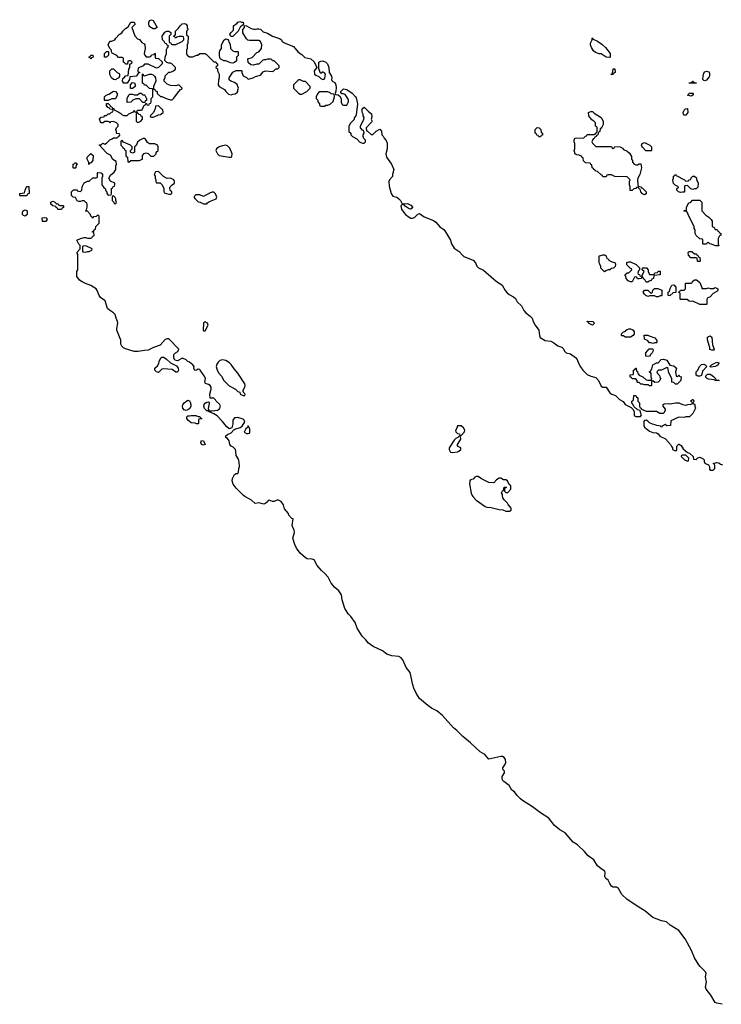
# Model space of a CAD drawing. Header units: inches. Extents: x 1889655 to 2052254, y 217972 to 431650.
# Tile 16 of 49: x 2010086 to 2018200, y 284113 to 295502. Entities that reach past the tile are written whole.
import ezdxf

# ---------------------------------------------------------------- set-up
doc = ezdxf.new("R2010")
doc.units = ezdxf.units.IN
doc.header["$MEASUREMENT"] = 0
doc.layers.add('C0218', color=7, linetype='Continuous')
doc.layers.add('C0219', color=7, linetype='Continuous')

msp = doc.modelspace()

# ---------------------------------------------------------------- linework, layer by layer
at = {"layer": 'C0218', "color": 6, "elevation": 100}
for points in [[(2018210, 284113), (2018150, 284126), (2018130, 284136), (2018078, 284218), (2018025, 284290), (2018019, 284310), (2018027, 284370), (2018019, 284430), (2018025, 284470), (2018017, 284490), (2017954, 284550), (2017939, 284570), (2017890, 284650), (2017855, 284735), (2017781, 284870), (2017708, 284968), (2017610, 285030), (2017568, 285068), (2017510, 285080), (2017410, 285119), (2017316, 285196), (2017228, 285248), (2017109, 285329), (2017050, 285384), (2017011, 285451), (2017001, 285461), (2016990, 285467), (2016950, 285469), (2016930, 285480), (2016909, 285509), (2016890, 285550), (2016866, 285570), (2016853, 285590), (2016858, 285630), (2016852, 285652), (2016810, 285680), (2016770, 285715), (2016724, 285784), (2016659, 285830), (2016619, 285879), (2016538, 285958), (2016487, 285990), (2016396, 286096), (2016331, 286130), (2016270, 286180), (2016205, 286265), (2016110, 286328), (2016018, 286398), (2015902, 286470), (2015878, 286490), (2015838, 286530), (2015809, 286569), (2015776, 286590), (2015745, 286645), (2015684, 286690), (2015670, 286706), (2015664, 286730), (2015667, 286750), (2015692, 286792), (2015692, 286810), (2015674, 286830), (2015673, 286850), (2015698, 286882), (2015708, 286910), (2015704, 286944), (2015690, 286969), (2015670, 286978), (2015650, 286980), (2015510, 286950), (2015464, 287004), (2015410, 287033), (2015299, 287139), (2015210, 287212), (2015142, 287282), (2015104, 287310), (2014974, 287454), (2014909, 287509), (2014850, 287540), (2014805, 287570), (2014710, 287652), (2014670, 287711), (2014643, 287770), (2014631, 287810), (2014603, 287950), (2014554, 288010), (2014516, 288096), (2014499, 288119), (2014470, 288137), (2014390, 288144), (2014330, 288165), (2014283, 288203), (2014172, 288250), (2014118, 288290), (2014089, 288329), (2014046, 288370), (2013990, 288465), (2013965, 288530), (2013917, 288597), (2013890, 288626), (2013847, 288690), (2013816, 288790), (2013807, 288850), (2013794, 288874), (2013776, 288896), (2013730, 288933), (2013690, 288983), (2013653, 289053), (2013616, 289096), (2013575, 289130), (2013528, 289190), (2013493, 289253), (2013470, 289262), (2013410, 289267), (2013390, 289277), (2013330, 289330), (2013288, 289390), (2013266, 289430), (2013245, 289505), (2013264, 289570), (2013261, 289601), (2013244, 289630), (2013239, 289650), (2013247, 289727), (2013234, 289734), (2013198, 289770), (2013195, 289790), (2013150, 289846), (2013135, 289890), (2013110, 289928), (2013070, 289948), (2013030, 289929), (2013009, 289929), (2012970, 289946), (2012958, 289942), (2012954, 289930), (2012931, 289909), (2012910, 289899), (2012850, 289915), (2012810, 289905), (2012766, 289946), (2012690, 289987), (2012674, 290000)], [(2015320, 290000), (2015326, 289986), (2015365, 289945), (2015470, 289873), (2015490, 289864), (2015539, 289859), (2015630, 289838), (2015673, 289833), (2015710, 289819), (2015750, 289818), (2015768, 289830), (2015768, 289850), (2015735, 289895), (2015729, 289910), (2015690, 289948), (2015675, 289970), (2015670, 290000)]]:
    msp.add_lwpolyline(points, dxfattribs=at)
at = {"layer": 'C0219', "color": 6, "elevation": 100}
for points in [[(2012674, 290000), (2012661, 290010), (2012590, 290084), (2012556, 290130), (2012542, 290170), (2012546, 290194), (2012570, 290242), (2012590, 290252), (2012610, 290254), (2012618, 290270), (2012619, 290310), (2012627, 290333), (2012626, 290386), (2012617, 290417), (2012590, 290462), (2012586, 290510), (2012580, 290530), (2012556, 290556), (2012533, 290570), (2012517, 290590), (2012509, 290630), (2012490, 290658), (2012469, 290669), (2012469, 290690), (2012490, 290705), (2012530, 290722), (2012562, 290758), (2012575, 290765), (2012635, 290785), (2012660, 290800), (2012688, 290850), (2012682, 290870), (2012670, 290882), (2012610, 290902), (2012590, 290895), (2012570, 290895), (2012557, 290883), (2012551, 290870), (2012551, 290829), (2012545, 290795), (2012538, 290782), (2012510, 290768), (2012476, 290796), (2012430, 290855), (2012370, 290918), (2012330, 290942), (2012269, 290969), (2012258, 290978), (2012250, 290978), (2012223, 291003), (2012216, 291030), (2012221, 291050), (2012230, 291065), (2012250, 291078), (2012270, 291082), (2012282, 291070), (2012277, 291063), (2012265, 291005), (2012278, 290978), (2012310, 290976), (2012373, 290987), (2012398, 291002), (2012409, 291030), (2012396, 291056), (2012358, 291090), (2012350, 291106), (2012330, 291126), (2012290, 291126), (2012284, 291170), (2012302, 291230), (2012302, 291250), (2012288, 291270), (2012270, 291282), (2012235, 291295), (2012229, 291310), (2012234, 291350), (2012229, 291370), (2012175, 291450), (2012170, 291455), (2012150, 291458), (2012130, 291448), (2012110, 291446), (2012098, 291470), (2012102, 291490), (2012089, 291510), (2012050, 291539), (2012029, 291549), (2012010, 291568), (2011970, 291588), (2011910, 291558), (2011882, 291562), (2011868, 291590), (2011868, 291630), (2011886, 291650), (2011915, 291665), (2011926, 291690), (2011810, 291809), (2011790, 291809), (2011770, 291801), (2011710, 291738), (2011634, 291710), (2011570, 291679), (2011530, 291677), (2011456, 291664), (2011410, 291664), (2011350, 291685), (2011310, 291693), (2011287, 291707), (2011267, 291727), (2011257, 291750), (2011255, 291795), (2011209, 291909), (2011209, 291930), (2011221, 291990), (2011219, 292010), (2011202, 292050), (2011192, 292092), (2011172, 292112), (2011123, 292143), (2011103, 292163), (2011073, 292250), (2011022, 292290), (2011004, 292310), (2010982, 292370), (2010969, 292390), (2010909, 292429), (2010848, 292450), (2010808, 292470), (2010778, 292490), (2010748, 292530), (2010746, 292590), (2010758, 292610), (2010758, 292650), (2010758, 292790), (2010748, 292810), (2010786, 292850), (2010786, 292890), (2010770, 292906), (2010748, 292950), (2010790, 292972), (2010830, 292982), (2010850, 292982), (2010870, 292974), (2010910, 292974), (2010922, 292978), (2010927, 292993), (2010946, 293010), (2010942, 293042), (2010926, 293050), (2010942, 293058), (2010947, 293073), (2010962, 293078), (2010966, 293110), (2011006, 293150), (2011006, 293230), (2010990, 293246), (2010970, 293226), (2010938, 293222), (2010933, 293207), (2010927, 293207), (2010922, 293222), (2010908, 293228), (2010906, 293250), (2010870, 293286), (2010850, 293286), (2010846, 293290), (2010858, 293302), (2010867, 293333), (2010867, 293367), (2010862, 293382), (2010850, 293386), (2010830, 293406), (2010810, 293406), (2010790, 293398), (2010770, 293398), (2010750, 293406), (2010730, 293446), (2010706, 293450), (2010686, 293470), (2010686, 293510), (2010710, 293534), (2010750, 293534), (2010758, 293518), (2010790, 293514), (2010806, 293530), (2010808, 293570), (2010830, 293614), (2010870, 293634), (2010890, 293634), (2010930, 293674), (2010970, 293674), (2010982, 293678), (2010986, 293690), (2010986, 293730), (2010990, 293734), (2011030, 293732), (2011042, 293710), (2011042, 293690), (2011034, 293670), (2011034, 293590), (2011060, 293560), (2011074, 293550), (2011084, 293524), (2011094, 293510), (2011094, 293490), (2011110, 293474), (2011142, 293478), (2011146, 293490), (2011146, 293550), (2011162, 293558), (2011167, 293573), (2011182, 293578), (2011186, 293590), (2011186, 293610), (2011136, 293636), (2011118, 293670), (2011136, 293704), (2011180, 293740), (2011198, 293770), (2011198, 293810), (2011206, 293830), (2011202, 293862), (2011163, 293883), (2011135, 293935), (2011096, 293956), (2011027, 294027), (2011022, 294042), (2011006, 294050), (2011010, 294054), (2011030, 294054), (2011048, 294072), (2011070, 294062), (2011090, 294072), (2011130, 294114), (2011156, 294124), (2011170, 294134), (2011210, 294134), (2011222, 294138), (2011227, 294153), (2011242, 294158), (2011246, 294170), (2011242, 294182), (2011210, 294186), (2011206, 294190), (2011206, 294210), (2011198, 294230), (2011206, 294250), (2011226, 294270), (2011226, 294290), (2011206, 294310), (2011170, 294326), (2011138, 294322), (2011130, 294306), (2011122, 294322), (2011110, 294326), (2011070, 294326), (2011050, 294308), (2011028, 294308), (2011020, 294320), (2011008, 294350), (2011027, 294373), (2011062, 294378), (2011067, 294393), (2011090, 294394), (2011110, 294414), (2011130, 294414), (2011147, 294433), (2011162, 294438), (2011166, 294450), (2011162, 294462), (2011130, 294466), (2011122, 294482), (2011107, 294487), (2011088, 294508), (2011088, 294532), (2011110, 294534), (2011134, 294510), (2011138, 294498), (2011153, 294493), (2011158, 294478), (2011173, 294473), (2011178, 294458), (2011233, 294433), (2011257, 294417), (2011270, 294402), (2011290, 294394), (2011330, 294394), (2011350, 294414), (2011402, 294438), (2011410, 294454), (2011418, 294438), (2011430, 294434), (2011442, 294438), (2011450, 294454), (2011490, 294454), (2011502, 294458), (2011527, 294513), (2011542, 294518), (2011546, 294534), (2011553, 294533), (2011558, 294518), (2011570, 294514), (2011582, 294518), (2011587, 294533), (2011602, 294538), (2011606, 294550), (2011606, 294590), (2011626, 294610), (2011626, 294690), (2011622, 294702), (2011587, 294707), (2011550, 294746), (2011530, 294746), (2011522, 294762), (2011507, 294767), (2011506, 294870), (2011510, 294874), (2011518, 294858), (2011530, 294854), (2011589, 294871), (2011610, 294871), (2011630, 294865), (2011645, 294850), (2011658, 294830), (2011662, 294790), (2011634, 294730), (2011634, 294710), (2011638, 294698), (2011654, 294690), (2011658, 294678), (2011674, 294670), (2011674, 294650), (2011713, 294613), (2011730, 294612), (2011790, 294585), (2011830, 294574), (2011850, 294574), (2011870, 294594), (2011910, 294654), (2011947, 294693), (2011962, 294698), (2011966, 294710), (2011930, 294746), (2011910, 294746), (2011890, 294738), (2011830, 294742), (2011790, 294758), (2011758, 294790), (2011758, 294810), (2011768, 294830), (2011770, 294854), (2011810, 294894), (2011830, 294894), (2011850, 294902), (2011866, 294910), (2011886, 294930), (2011886, 294950), (2011846, 294990), (2011830, 294998), (2011810, 294998), (2011788, 295008), (2011766, 295030), (2011767, 295067), (2011782, 295110), (2011783, 295157), (2011790, 295174), (2011806, 295190), (2011802, 295202), (2011790, 295206), (2011782, 295222), (2011770, 295226), (2011758, 295250), (2011738, 295270), (2011735, 295310), (2011763, 295357), (2011789, 295371), (2011810, 295371), (2011833, 295353), (2011834, 295330), (2011814, 295310), (2011814, 295250), (2011818, 295238), (2011833, 295233), (2011838, 295218), (2011850, 295214), (2011890, 295214), (2011966, 295250), (2011986, 295270), (2011986, 295290), (2011982, 295302), (2011970, 295306), (2011930, 295306), (2011902, 295298), (2011887, 295287), (2011882, 295302), (2011866, 295310), (2011882, 295318), (2011886, 295330), (2011886, 295370), (2011920, 295400), (2011942, 295430), (2011966, 295454), (2011990, 295458), (2012011, 295451), (2012022, 295430), (2012024, 295404), (2012034, 295390), (2012014, 295370), (2012014, 295330), (2012018, 295318), (2012034, 295310), (2012032, 295230), (2012022, 295210), (2012022, 295170), (2012014, 295150), (2012014, 295110), (2012022, 295090), (2012050, 295072), (2012087, 295073), (2012130, 295092), (2012147, 295093), (2012170, 295112), (2012230, 295112), (2012244, 295104), (2012330, 295014), (2012353, 295013), (2012358, 294998), (2012374, 294990), (2012374, 294970), (2012358, 294962), (2012354, 294950), (2012372, 294932), (2012372, 294910), (2012392, 294870), (2012394, 294830), (2012384, 294804), (2012382, 294750), (2012394, 294730), (2012455, 294695), (2012470, 294672), (2012502, 294642), (2012530, 294632), (2012550, 294642), (2012576, 294644), (2012600, 294660), (2012608, 294670), (2012608, 294690), (2012618, 294710), (2012608, 294730), (2012606, 294750), (2012570, 294775), (2012526, 294790), (2012508, 294808), (2012508, 294830), (2012550, 294894), (2012590, 294914), (2012650, 294914), (2012654, 294910), (2012654, 294890), (2012670, 294854), (2012710, 294834), (2012730, 294814), (2012786, 294830), (2012814, 294846), (2012870, 294862), (2012903, 294897), (2012928, 294912), (2013010, 294902), (2013026, 294910), (2013050, 294934), (2013070, 294934), (2013086, 294950), (2013086, 294970), (2013030, 295026), (2013008, 295028), (2013002, 295042), (2012990, 295046), (2012950, 295046), (2012930, 295038), (2012910, 295038), (2012894, 295030), (2012852, 294988), (2012830, 294988), (2012790, 294975), (2012758, 294978), (2012730, 295006), (2012726, 295050), (2012776, 295064), (2012830, 295122), (2012850, 295132), (2012882, 295170), (2012888, 295210), (2012869, 295249), (2012850, 295262), (2012742, 295262), (2012726, 295266), (2012710, 295282), (2012668, 295350), (2012666, 295390), (2012686, 295410), (2012686, 295434), (2012710, 295432), (2012762, 295402), (2012790, 295391), (2012810, 295391), (2012830, 295398), (2012850, 295398), (2012870, 295391), (2012902, 295362), (2012950, 295346), (2013010, 295311), (2013090, 295285), (2013110, 295272), (2013126, 295246), (2013165, 295225), (2013251, 295191), (2013307, 295127), (2013350, 295101), (2013385, 295065), (2013454, 295050), (2013493, 295013), (2013522, 294950), (2013491, 294910), (2013496, 294870), (2013510, 294859), (2013545, 294845), (2013570, 294822), (2013590, 294812), (2013607, 294813), (2013616, 294824), (2013622, 294870), (2013610, 294888), (2013595, 294895), (2013586, 294894), (2013570, 294878), (2013564, 294884), (2013547, 294933), (2013546, 295010), (2013570, 295022), (2013590, 295025), (2013625, 295010), (2013645, 294990), (2013662, 294950), (2013665, 294890), (2013691, 294850), (2013696, 294830), (2013691, 294810), (2013697, 294797), (2013706, 294786), (2013730, 294776), (2013743, 294750), (2013746, 294714), (2013744, 294676), (2013734, 294650), (2013738, 294638), (2013770, 294634), (2013792, 294612), (2013804, 294584), (2013804, 294544), (2013818, 294518), (2013830, 294514), (2013870, 294514), (2013888, 294552), (2013889, 294570), (2013882, 294590), (2013850, 294638), (2013830, 294646), (2013810, 294646), (2013800, 294660), (2013798, 294670), (2013830, 294701), (2013870, 294696), (2013930, 294651), (2013970, 294611), (2013977, 294597), (2013991, 294530), (2013977, 294403), (2013964, 294376), (2013954, 294370), (2013953, 294347), (2013910, 294306), (2013894, 294270), (2013894, 294210), (2013914, 294190), (2013914, 294170), (2013934, 294150), (2013984, 294124), (2014014, 294090), (2014030, 294082), (2014050, 294074), (2014070, 294074), (2014086, 294090), (2014086, 294110), (2014067, 294127), (2014058, 294150), (2014058, 294170), (2014068, 294190), (2014067, 294207), (2014062, 294222), (2014050, 294226), (2014028, 294250), (2014028, 294272), (2014067, 294353), (2014068, 294370), (2014058, 294390), (2014058, 294410), (2014047, 294433), (2014046, 294470), (2014070, 294492), (2014120, 294440), (2014153, 294413), (2014158, 294378), (2014152, 294350), (2014162, 294330), (2014160, 294320), (2014094, 294250), (2014098, 294218), (2014110, 294214), (2014150, 294174), (2014170, 294174), (2014210, 294212), (2014250, 294234), (2014270, 294214), (2014274, 294170), (2014290, 294154), (2014302, 294130), (2014325, 294105), (2014334, 294074), (2014337, 294010), (2014320, 293950), (2014327, 293910), (2014384, 293830), (2014411, 293770), (2014397, 293710), (2014397, 293690), (2014363, 293650), (2014354, 293630), (2014358, 293578), (2014382, 293490), (2014402, 293462), (2014448, 293448), (2014470, 293431), (2014491, 293410), (2014510, 293374), (2014570, 293376), (2014610, 293355), (2014631, 293330), (2014610, 293309), (2014606, 293310), (2014590, 293315), (2014545, 293345), (2014530, 293366), (2014510, 293366), (2014494, 293350), (2014503, 293310), (2014527, 293270), (2014547, 293250), (2014590, 293217), (2014610, 293208), (2014630, 293208), (2014650, 293215), (2014690, 293251), (2014710, 293261), (2014763, 293223), (2014870, 293179), (2014899, 293159), (2014946, 293106), (2014990, 293074), (2015010, 293050), (2015068, 292950), (2015080, 292910), (2015110, 292859), (2015170, 292819), (2015202, 292782), (2015224, 292764), (2015330, 292721), (2015356, 292690), (2015371, 292651), (2015391, 292631), (2015450, 292606), (2015570, 292499), (2015610, 292467), (2015650, 292444), (2015664, 292430), (2015699, 292370), (2015723, 292343), (2015745, 292325), (2015798, 292298), (2015818, 292278), (2015840, 292240), (2015891, 292191), (2015918, 292138), (2015938, 292110), (2015990, 292071), (2016011, 292050), (2016025, 292010), (2016046, 291970), (2016091, 291910), (2016096, 291850), (2016107, 291827), (2016162, 291790), (2016230, 291783), (2016264, 291764), (2016308, 291728), (2016355, 291715), (2016375, 291695), (2016387, 291667), (2016407, 291650), (2016457, 291637), (2016513, 291593), (2016533, 291573), (2016548, 291530), (2016570, 291487), (2016597, 291450), (2016650, 291399), (2016690, 291379), (2016750, 291365), (2016781, 291330), (2016810, 291262), (2016830, 291252), (2016870, 291252), (2016910, 291185), (2016934, 291170), (2016975, 291155), (2017022, 291110), (2017064, 291084), (2017090, 291052), (2017158, 291018), (2017178, 290998), (2017194, 290970), (2017193, 290933), (2017198, 290918), (2017213, 290913), (2017267, 290913), (2017278, 290930), (2017268, 290948), (2017262, 290982), (2017228, 290988), (2017222, 291002), (2017207, 291007), (2017187, 291027), (2017176, 291056), (2017166, 291070), (2017166, 291090), (2017182, 291098), (2017186, 291110), (2017190, 291154), (2017210, 291154), (2017218, 291138), (2017234, 291130), (2017234, 291090), (2017254, 291070), (2017254, 291030), (2017258, 291018), (2017274, 291010), (2017278, 290998), (2017330, 290974), (2017450, 290972), (2017490, 290952), (2017530, 290952), (2017540, 290960), (2017556, 290984), (2017556, 290996), (2017527, 291033), (2017526, 291050), (2017540, 291060), (2017590, 291062), (2017610, 291058), (2017672, 291072), (2017710, 291072), (2017750, 291052), (2017790, 291045), (2017812, 291052), (2017847, 291053), (2017862, 291058), (2017866, 291070), (2017848, 291088), (2017848, 291092), (2017866, 291110), (2017874, 291110), (2017882, 291090), (2017874, 291070), (2017878, 291058), (2017892, 291050), (2017893, 291033), (2017902, 291010), (2017870, 290946), (2017832, 290908), (2017790, 290908), (2017770, 290902), (2017710, 290906), (2017618, 290862), (2017613, 290807), (2017570, 290806), (2017550, 290818), (2017518, 290802), (2017510, 290786), (2017502, 290802), (2017453, 290807), (2017436, 290816), (2017403, 290823), (2017370, 290838), (2017350, 290858), (2017330, 290868), (2017313, 290867), (2017305, 290855), (2017305, 290810), (2017312, 290790), (2017370, 290741), (2017410, 290726), (2017450, 290725), (2017471, 290711), (2017490, 290685), (2017553, 290653), (2017614, 290590), (2017624, 290564), (2017634, 290550), (2017634, 290530), (2017670, 290514), (2017682, 290518), (2017686, 290530), (2017686, 290570), (2017708, 290592), (2017712, 290592), (2017737, 290577), (2017760, 290540), (2017810, 290494), (2017834, 290490), (2017874, 290450), (2017878, 290418), (2017910, 290414), (2017927, 290433), (2017950, 290442), (2017990, 290422), (2018002, 290410), (2018002, 290390), (2018010, 290374), (2018024, 290364), (2018053, 290353), (2018062, 290330), (2018064, 290304), (2018073, 290293), (2018107, 290293), (2018126, 290310), (2018127, 290347), (2018122, 290362), (2018106, 290370), (2018150, 290382), (2018170, 290378), (2018190, 290362), (2018213, 290353)], [(2015670, 290000), (2015669, 290009), (2015658, 290030), (2015670, 290054), (2015682, 290058), (2015690, 290094), (2015710, 290094), (2015714, 290090), (2015698, 290082), (2015694, 290070), (2015694, 290050), (2015710, 290034), (2015730, 290034), (2015766, 290070), (2015766, 290110), (2015747, 290127), (2015726, 290170), (2015710, 290178), (2015680, 290180), (2015650, 290198), (2015630, 290198), (2015600, 290180), (2015570, 290146), (2015511, 290149), (2015428, 290190), (2015390, 290218), (2015370, 290218), (2015351, 290209), (2015330, 290189), (2015301, 290179), (2015292, 290170), (2015288, 290132), (2015307, 290027), (2015320, 290000)]]:
    msp.add_lwpolyline(points, dxfattribs=at)
for points in [[(2011550, 295072), (2011587, 295073), (2011602, 295078), (2011610, 295094), (2011642, 295098), (2011650, 295114), (2011654, 295110), (2011654, 295070), (2011658, 295058), (2011693, 295053), (2011733, 295013), (2011733, 294993), (2011691, 294949), (2011670, 294942), (2011570, 294986), (2011530, 294986), (2011512, 294968), (2011458, 294942), (2011454, 294910), (2011458, 294898), (2011474, 294890), (2011458, 294882), (2011454, 294870), (2011434, 294850), (2011358, 294842), (2011354, 294810), (2011330, 294768), (2011289, 294769), (2011275, 294790), (2011278, 294822), (2011300, 294840), (2011310, 294854), (2011342, 294858), (2011348, 294930), (2011358, 294950), (2011360, 294980), (2011367, 294993), (2011382, 294998), (2011386, 295010), (2011370, 295026), (2011350, 295026), (2011338, 295022), (2011333, 294987), (2011310, 294986), (2011302, 295002), (2011286, 295010), (2011286, 295050), (2011282, 295062), (2011270, 295066), (2011230, 295066), (2011210, 295088), (2011156, 295116), (2011146, 295130), (2011146, 295150), (2011127, 295167), (2011109, 295210), (2011127, 295253), (2011150, 295254), (2011186, 295270), (2011198, 295290), (2011238, 295330), (2011268, 295350), (2011278, 295370), (2011310, 295402), (2011340, 295420), (2011370, 295474), (2011410, 295472), (2011422, 295450), (2011382, 295410), (2011416, 295316), (2011450, 295282), (2011471, 295271), (2011500, 295240), (2011524, 295224), (2011532, 295210), (2011538, 295170), (2011525, 295110), (2011532, 295090)], [(2011630, 295398), (2011590, 295418), (2011582, 295430), (2011578, 295450), (2011578, 295470), (2011589, 295491), (2011610, 295502), (2011630, 295494), (2011674, 295410), (2011670, 295406), (2011650, 295398)], [(2012550, 295306), (2012527, 295307), (2012518, 295330), (2012528, 295350), (2012558, 295382), (2012558, 295430), (2012600, 295460), (2012610, 295472), (2012630, 295482), (2012653, 295473), (2012670, 295472), (2012674, 295446), (2012653, 295427), (2012638, 295422), (2012611, 295369)], [(2012570, 295134), (2012610, 295134), (2012614, 295130), (2012612, 295088), (2012593, 295067), (2012592, 295028), (2012570, 295006), (2012550, 294998), (2012523, 295003), (2012470, 295028), (2012448, 295028), (2012420, 295040), (2012407, 295047), (2012400, 295060), (2012395, 295090), (2012396, 295124), (2012400, 295140), (2012418, 295170), (2012418, 295210), (2012449, 295270), (2012470, 295282), (2012493, 295273), (2012500, 295260), (2012504, 295244), (2012520, 295220), (2012525, 295170), (2012530, 295162), (2012550, 295142)], [(2016910, 295066), (2016870, 295069), (2016810, 295108), (2016789, 295109), (2016744, 295124), (2016723, 295143), (2016700, 295180), (2016689, 295210), (2016689, 295231), (2016706, 295270), (2016706, 295290), (2016710, 295294), (2016718, 295278), (2016770, 295252), (2016820, 295220), (2016862, 295182), (2016914, 295110), (2016914, 295070)], [(2010910, 295046), (2010902, 295062), (2010886, 295070), (2010902, 295078), (2010910, 295092), (2010932, 295092), (2010934, 295070), (2010918, 295062)], [(2011090, 295068), (2011066, 295070), (2011066, 295110), (2011090, 295134), (2011110, 295134), (2011114, 295130), (2011114, 295090)], [(2011190, 294808), (2011169, 294809), (2011148, 294830), (2011128, 294868), (2011128, 294912), (2011150, 294932), (2011170, 294934), (2011214, 294890), (2011238, 294878), (2011242, 294870), (2011242, 294850), (2011234, 294830)], [(2016930, 294866), (2016928, 294870), (2016942, 294878), (2016950, 294934), (2016970, 294934), (2016972, 294890), (2016958, 294882), (2016950, 294868)], [(2018010, 294795), (2017998, 294798), (2017988, 294810), (2017989, 294849), (2017998, 294882), (2018010, 294898), (2018030, 294905), (2018058, 294898), (2018065, 294870), (2018065, 294850), (2018060, 294840), (2018030, 294802)], [(2011390, 294706), (2011368, 294708), (2011366, 294750), (2011390, 294774), (2011412, 294772), (2011422, 294750), (2011422, 294730)], [(2013330, 294806), (2013310, 294806), (2013254, 294750), (2013254, 294710), (2013310, 294652), (2013330, 294642), (2013350, 294642), (2013406, 294670), (2013446, 294710), (2013446, 294730), (2013390, 294786), (2013370, 294788)], [(2017830, 294766), (2017828, 294770), (2017862, 294778), (2017866, 294790), (2017871, 294791), (2017874, 294790), (2017878, 294778), (2017913, 294773), (2017910, 294766)], [(2011193, 294587), (2011150, 294588), (2011110, 294566), (2011070, 294566), (2011066, 294570), (2011066, 294610), (2011086, 294630), (2011118, 294642), (2011170, 294674), (2011193, 294673), (2011212, 294650), (2011212, 294628)], [(2011510, 294634), (2011530, 294634), (2011534, 294630), (2011544, 294604), (2011554, 294590), (2011553, 294567), (2011538, 294562), (2011534, 294546), (2011530, 294546), (2011510, 294546), (2011470, 294586), (2011430, 294586), (2011394, 294570), (2011372, 294548), (2011330, 294546), (2011329, 294591), (2011350, 294634), (2011360, 294640), (2011390, 294642), (2011410, 294632), (2011450, 294634), (2011470, 294654), (2011490, 294654)], [(2013650, 294666), (2013550, 294666), (2013530, 294646), (2013514, 294610), (2013514, 294590), (2013532, 294572), (2013534, 294550), (2013554, 294530), (2013554, 294510), (2013570, 294502), (2013610, 294502), (2013628, 294512), (2013650, 294512), (2013676, 294524), (2013710, 294554), (2013726, 294610), (2013722, 294642), (2013690, 294646), (2013676, 294656)], [(2017850, 294618), (2017808, 294630), (2017822, 294638), (2017830, 294652), (2017870, 294652), (2017874, 294650), (2017874, 294630), (2017870, 294628)], [(2011450, 294426), (2011438, 294422), (2011434, 294410), (2011434, 294330), (2011450, 294314), (2011470, 294322), (2011486, 294330), (2011506, 294350), (2011506, 294370), (2011502, 294382), (2011490, 294386), (2011482, 294402), (2011467, 294407)], [(2011690, 294506), (2011658, 294502), (2011654, 294470), (2011644, 294456), (2011634, 294430), (2011594, 294390), (2011598, 294378), (2011610, 294374), (2011630, 294374), (2011650, 294382), (2011690, 294402), (2011716, 294404), (2011746, 294430), (2011742, 294462), (2011730, 294466)], [(2016750, 294034), (2016930, 294034), (2016938, 294018), (2016950, 294014), (2016962, 294018), (2016970, 294034), (2017032, 294032), (2017057, 294017), (2017070, 294002), (2017110, 293982), (2017137, 293957), (2017160, 293920), (2017162, 293890), (2017172, 293872), (2017173, 293853), (2017194, 293830), (2017210, 293822), (2017230, 293822), (2017250, 293834), (2017270, 293834), (2017278, 293790), (2017256, 293710), (2017236, 293670), (2017231, 293650), (2017234, 293590), (2017238, 293578), (2017274, 293570), (2017278, 293558), (2017290, 293554), (2017300, 293540), (2017331, 293511), (2017330, 293486), (2017310, 293478), (2017290, 293486), (2017269, 293509), (2017262, 293542), (2017250, 293546), (2017242, 293562), (2017230, 293566), (2017218, 293562), (2017212, 293548), (2017190, 293546), (2017170, 293526), (2017147, 293527), (2017146, 293570), (2017138, 293590), (2017138, 293630), (2017146, 293650), (2017110, 293686), (2016970, 293688), (2016930, 293706), (2016890, 293706), (2016878, 293702), (2016870, 293686), (2016830, 293686), (2016822, 293702), (2016810, 293706), (2016770, 293746), (2016746, 293750), (2016742, 293762), (2016726, 293770), (2016722, 293782), (2016706, 293790), (2016702, 293822), (2016690, 293826), (2016682, 293842), (2016628, 293848), (2016608, 293868), (2016602, 293902), (2016586, 293910), (2016582, 293922), (2016556, 293936), (2016530, 293938), (2016508, 293950), (2016507, 293967), (2016498, 293990), (2016506, 294010), (2016506, 294070), (2016498, 294090), (2016498, 294110), (2016508, 294130), (2016610, 294134), (2016630, 294154), (2016642, 294158), (2016650, 294174), (2016730, 294174), (2016742, 294178), (2016746, 294190), (2016762, 294198), (2016766, 294210), (2016766, 294250), (2016762, 294262), (2016746, 294270), (2016746, 294310), (2016726, 294330), (2016703, 294343), (2016669, 294390), (2016666, 294430), (2016670, 294434), (2016690, 294442), (2016710, 294442), (2016730, 294422), (2016812, 294370), (2016832, 294328), (2016832, 294290), (2016820, 294260), (2016810, 294246), (2016798, 294242), (2016794, 294210), (2016778, 294202), (2016774, 294170), (2016758, 294162), (2016754, 294150), (2016738, 294142), (2016730, 294126), (2016718, 294122), (2016702, 294090), (2016710, 294074)], [(2017770, 294398), (2017764, 294404), (2017758, 294430), (2017770, 294454), (2017786, 294470), (2017810, 294474), (2017811, 294430), (2017790, 294398)], [(2016090, 294146), (2016082, 294162), (2016067, 294167), (2016062, 294182), (2016046, 294190), (2016046, 294230), (2016070, 294254), (2016093, 294253), (2016114, 294230), (2016118, 294198), (2016134, 294190), (2016133, 294167), (2016118, 294162), (2016110, 294146)], [(2011530, 294128), (2011513, 294127), (2011474, 294110), (2011450, 294086), (2011433, 294047), (2011414, 294030), (2011414, 293970), (2011390, 293958), (2011366, 293970), (2011366, 293990), (2011386, 294010), (2011386, 294030), (2011366, 294050), (2011287, 294087), (2011270, 294106), (2011258, 294102), (2011254, 294090), (2011254, 294050), (2011273, 294033), (2011278, 294018), (2011293, 294013), (2011298, 293998), (2011314, 293990), (2011314, 293930), (2011318, 293918), (2011332, 293912), (2011338, 293858), (2011350, 293854), (2011370, 293874), (2011470, 293874), (2011496, 293884), (2011506, 293890), (2011507, 293933), (2011527, 293953), (2011550, 293962), (2011570, 293954), (2011604, 293924), (2011636, 293924), (2011666, 293950), (2011666, 293970), (2011686, 293990), (2011686, 294030), (2011678, 294050), (2011650, 294068), (2011588, 294068), (2011563, 294083), (2011540, 294120)], [(2017390, 293986), (2017327, 293987), (2017287, 294027), (2017280, 294040), (2017278, 294050), (2017286, 294070), (2017310, 294082), (2017374, 294050), (2017392, 294030), (2017394, 293990)], [(2010890, 293828), (2010886, 293830), (2010886, 293850), (2010868, 293888), (2010866, 293910), (2010910, 293954), (2010934, 293930), (2010933, 293873), (2010910, 293846), (2010898, 293842)], [(2012470, 294049), (2012430, 294042), (2012394, 294030), (2012362, 294010), (2012354, 293990), (2012372, 293950), (2012391, 293931), (2012509, 293911), (2012530, 293912), (2012539, 293921), (2012544, 293950), (2012517, 294017), (2012490, 294044)], [(2010710, 293786), (2010706, 293790), (2010706, 293830), (2010722, 293838), (2010730, 293854), (2010738, 293838), (2010754, 293830), (2010738, 293822), (2010734, 293790), (2010730, 293786)], [(2011690, 293746), (2011658, 293742), (2011642, 293710), (2011652, 293692), (2011652, 293670), (2011662, 293650), (2011662, 293630), (2011670, 293614), (2011710, 293614), (2011730, 293594), (2011752, 293552), (2011753, 293513), (2011758, 293498), (2011810, 293485), (2011830, 293485), (2011846, 293490), (2011846, 293510), (2011828, 293528), (2011823, 293557), (2011828, 293570), (2011849, 293591), (2011878, 293610), (2011878, 293630), (2011868, 293648), (2011830, 293668), (2011790, 293666), (2011749, 293689)], [(2017790, 293634), (2017822, 293638), (2017826, 293650), (2017846, 293654), (2017850, 293674), (2017870, 293694), (2017890, 293694), (2017912, 293672), (2017913, 293653), (2017932, 293610), (2017930, 293566), (2017910, 293546), (2017890, 293546), (2017870, 293538), (2017847, 293547), (2017810, 293586), (2017778, 293582), (2017774, 293570), (2017774, 293510), (2017770, 293506), (2017750, 293508), (2017730, 293502), (2017706, 293510), (2017686, 293530), (2017686, 293550), (2017702, 293558), (2017706, 293570), (2017667, 293587), (2017648, 293608), (2017638, 293650), (2017648, 293670), (2017648, 293692), (2017662, 293698), (2017670, 293714), (2017678, 293698), (2017774, 293650)], [(2010090, 293466), (2010086, 293470), (2010086, 293490), (2010142, 293498), (2010148, 293530), (2010166, 293570), (2010170, 293574), (2010190, 293574), (2010194, 293490), (2010178, 293482), (2010170, 293466)], [(2012330, 293506), (2012310, 293506), (2012290, 293498), (2012210, 293458), (2012170, 293478), (2012124, 293476), (2012102, 293458), (2012104, 293444), (2012110, 293434), (2012150, 293394), (2012172, 293392), (2012210, 293372), (2012250, 293374), (2012256, 293384), (2012280, 293400), (2012358, 293430), (2012366, 293450), (2012350, 293486)], [(2010550, 293354), (2010590, 293354), (2010594, 293350), (2010594, 293330), (2010578, 293322), (2010570, 293306), (2010527, 293307), (2010522, 293322), (2010506, 293330), (2010502, 293342), (2010470, 293348), (2010446, 293370), (2010446, 293390), (2010470, 293402), (2010490, 293394), (2010513, 293373), (2010532, 293372), (2010538, 293358)], [(2011170, 293466), (2011158, 293462), (2011154, 293450), (2011154, 293410), (2011173, 293393), (2011178, 293378), (2011190, 293374), (2011202, 293378), (2011206, 293390), (2011198, 293410), (2011198, 293430), (2011190, 293446)], [(2018130, 293074), (2018154, 293074), (2018158, 293058), (2018173, 293053), (2018178, 293038), (2018193, 293033), (2018194, 293010), (2018178, 293002), (2018162, 292970), (2018162, 292902), (2018170, 292894), (2018170, 292886), (2018133, 292887), (2018087, 292907), (2018068, 292908), (2018050, 292926), (2018038, 292922), (2018030, 292906), (2017990, 292906), (2017986, 292910), (2017986, 292950), (2017982, 292962), (2017950, 292966), (2017910, 293006), (2017898, 293030), (2017898, 293070), (2017888, 293088), (2017887, 293107), (2017818, 293250), (2017818, 293258), (2017806, 293270), (2017802, 293282), (2017770, 293286), (2017766, 293290), (2017770, 293294), (2017790, 293294), (2017798, 293302), (2017798, 293330), (2017822, 293378), (2017846, 293390), (2017867, 293413), (2017950, 293414), (2017974, 293390), (2017974, 293290), (2018020, 293240), (2018057, 293217), (2018082, 293190), (2018094, 293170), (2018094, 293110), (2018118, 293098)], [(2010150, 293228), (2010130, 293238), (2010118, 293250), (2010118, 293270), (2010127, 293293), (2010150, 293302), (2010174, 293290), (2010174, 293250)], [(2010390, 293168), (2010349, 293169), (2010346, 293210), (2010370, 293214), (2010394, 293210), (2010402, 293190)], [(2010850, 292886), (2010818, 292882), (2010814, 292870), (2010814, 292830), (2010818, 292818), (2010850, 292814), (2010870, 292822), (2010890, 292822), (2010922, 292838), (2010926, 292850)], [(2017930, 292706), (2017926, 292710), (2017922, 292742), (2017910, 292746), (2017847, 292747), (2017820, 292780), (2017818, 292810), (2017823, 292817), (2017830, 292822), (2017860, 292820), (2017890, 292794), (2017913, 292793), (2017918, 292778), (2017930, 292774), (2017938, 292758), (2017952, 292750), (2017954, 292710), (2017950, 292706)], [(2016850, 292586), (2016808, 292628), (2016807, 292647), (2016796, 292676), (2016786, 292690), (2016786, 292770), (2016807, 292773), (2016830, 292782), (2016850, 292782), (2016870, 292772), (2016878, 292738), (2016890, 292734), (2016901, 292721), (2016926, 292706), (2016971, 292691), (2016978, 292670), (2016972, 292648), (2016953, 292627), (2016930, 292626), (2016912, 292608), (2016893, 292607), (2016864, 292596)], [(2017270, 292534), (2017282, 292538), (2017306, 292590), (2017286, 292610), (2017288, 292632), (2017334, 292630), (2017354, 292610), (2017354, 292590), (2017370, 292554), (2017410, 292554), (2017422, 292558), (2017430, 292574), (2017462, 292578), (2017468, 292592), (2017493, 292593), (2017494, 292550), (2017418, 292542), (2017414, 292510), (2017398, 292502), (2017390, 292486), (2017364, 292476), (2017350, 292466), (2017330, 292466), (2017318, 292490), (2017303, 292503), (2017290, 292526), (2017278, 292522), (2017272, 292508), (2017250, 292506), (2017230, 292506), (2017222, 292522), (2017210, 292526), (2017198, 292522), (2017170, 292468), (2017150, 292468), (2017123, 292483), (2017098, 292510), (2017096, 292536), (2017086, 292550), (2017110, 292574), (2017130, 292574), (2017166, 292610), (2017162, 292622), (2017147, 292627), (2017107, 292667), (2017107, 292693), (2017130, 292702), (2017150, 292702), (2017214, 292670), (2017254, 292630), (2017254, 292610), (2017244, 292596), (2017234, 292570), (2017238, 292558), (2017253, 292553), (2017258, 292538)], [(2018030, 292392), (2018050, 292402), (2018070, 292392), (2018110, 292392), (2018130, 292405), (2018150, 292398), (2018158, 292390), (2018158, 292370), (2018150, 292358), (2018105, 292335), (2018070, 292298), (2018038, 292282), (2018033, 292267), (2018034, 292210), (2018030, 292206), (2017950, 292209), (2017870, 292248), (2017850, 292242), (2017830, 292248), (2017807, 292267), (2017730, 292266), (2017726, 292270), (2017726, 292330), (2017722, 292342), (2017706, 292350), (2017722, 292358), (2017730, 292374), (2017770, 292374), (2017786, 292390), (2017786, 292450), (2017790, 292454), (2017850, 292454), (2017862, 292458), (2017867, 292473), (2017890, 292494), (2017912, 292492), (2017930, 292482), (2017950, 292462), (2017974, 292406), (2017974, 292394)], [(2017450, 292298), (2017428, 292308), (2017372, 292308), (2017350, 292302), (2017326, 292310), (2017310, 292326), (2017298, 292350), (2017310, 292372), (2017350, 292374), (2017390, 292334), (2017406, 292350), (2017407, 292373), (2017427, 292393), (2017467, 292393), (2017513, 292373), (2017514, 292310), (2017510, 292308), (2017493, 292307), (2017470, 292298)], [(2017610, 292308), (2017586, 292310), (2017586, 292350), (2017602, 292358), (2017608, 292392), (2017627, 292433), (2017650, 292434), (2017674, 292410), (2017674, 292350), (2017670, 292346), (2017638, 292342), (2017633, 292327), (2017618, 292322)], [(2016710, 291968), (2016666, 291990), (2016662, 292002), (2016648, 292010), (2016650, 292014), (2016714, 292010), (2016734, 291990)], [(2012230, 292009), (2012211, 291990), (2012206, 291910), (2012210, 291902), (2012230, 291902), (2012264, 291970), (2012257, 291990)], [(2017150, 291828), (2017088, 291828), (2017070, 291846), (2017050, 291846), (2017046, 291850), (2017046, 291870), (2017068, 291892), (2017090, 291894), (2017098, 291910), (2017110, 291918), (2017130, 291925), (2017150, 291925), (2017170, 291918), (2017182, 291910), (2017192, 291890), (2017192, 291870), (2017182, 291850)], [(2017410, 291758), (2017390, 291766), (2017370, 291766), (2017346, 291790), (2017310, 291806), (2017307, 291853), (2017350, 291852), (2017364, 291844), (2017430, 291822), (2017454, 291790), (2017454, 291770), (2017450, 291766), (2017430, 291766)], [(2018090, 291678), (2018068, 291688), (2018069, 291710), (2018045, 291785), (2018039, 291810), (2018042, 291830), (2018050, 291838), (2018070, 291845), (2018091, 291830), (2018100, 291740), (2018118, 291690), (2018110, 291678)], [(2017370, 291608), (2017329, 291609), (2017326, 291650), (2017367, 291693), (2017410, 291694), (2017412, 291670), (2017402, 291650), (2017385, 291635)], [(2011890, 291426), (2011850, 291455), (2011750, 291462), (2011730, 291458), (2011690, 291422), (2011670, 291429), (2011650, 291448), (2011648, 291470), (2011680, 291500), (2011696, 291524), (2011698, 291550), (2011718, 291590), (2011730, 291598), (2011750, 291598), (2011780, 291580), (2011830, 291532), (2011899, 291499), (2011918, 291470), (2011922, 291450), (2011910, 291426)], [(2012430, 291569), (2012401, 291559), (2012380, 291540), (2012364, 291516), (2012358, 291490), (2012371, 291450), (2012390, 291412), (2012420, 291380), (2012447, 291330), (2012510, 291267), (2012582, 291230), (2012610, 291202), (2012633, 291193), (2012634, 291170), (2012670, 291154), (2012690, 291154), (2012695, 291170), (2012682, 291182), (2012666, 291210), (2012689, 291250), (2012692, 291270), (2012689, 291290), (2012610, 291415), (2012565, 291465), (2012533, 291513), (2012513, 291533), (2012470, 291559), (2012450, 291565)], [(2017690, 291374), (2017702, 291378), (2017710, 291394), (2017718, 291378), (2017734, 291370), (2017732, 291330), (2017690, 291286), (2017670, 291286), (2017650, 291306), (2017628, 291308), (2017627, 291347), (2017589, 291430), (2017587, 291467), (2017570, 291478), (2017510, 291448), (2017473, 291447), (2017454, 291430), (2017462, 291410), (2017485, 291385), (2017491, 291371), (2017496, 291350), (2017491, 291330), (2017470, 291308), (2017430, 291306), (2017410, 291326), (2017398, 291322), (2017394, 291310), (2017394, 291270), (2017390, 291266), (2017368, 291268), (2017358, 291278), (2017310, 291278), (2017290, 291286), (2017270, 291286), (2017250, 291306), (2017230, 291306), (2017226, 291310), (2017226, 291330), (2017210, 291346), (2017170, 291346), (2017162, 291362), (2017147, 291367), (2017147, 291393), (2017182, 291398), (2017186, 291410), (2017186, 291450), (2017202, 291458), (2017207, 291473), (2017214, 291470), (2017218, 291438), (2017230, 291434), (2017234, 291410), (2017252, 291392), (2017291, 291371), (2017330, 291338), (2017350, 291331), (2017388, 291332), (2017396, 291344), (2017389, 291369), (2017388, 291408), (2017382, 291422), (2017366, 291430), (2017382, 291438), (2017396, 291464), (2017409, 291511), (2017450, 291532), (2017470, 291534), (2017506, 291570), (2017530, 291576), (2017570, 291562), (2017605, 291505), (2017650, 291498), (2017677, 291477), (2017682, 291470), (2017672, 291430), (2017678, 291378)], [(2017930, 291378), (2017910, 291389), (2017908, 291430), (2017928, 291450), (2017948, 291490), (2017970, 291512), (2017997, 291517), (2018014, 291510), (2018034, 291490), (2017984, 291436), (2017970, 291386), (2017950, 291378)], [(2018082, 291482), (2018066, 291490), (2018086, 291510), (2018150, 291542), (2018170, 291534), (2018172, 291530), (2018162, 291510), (2018150, 291498), (2018130, 291489)], [(2018170, 291326), (2018133, 291327), (2018118, 291338), (2018050, 291345), (2018038, 291350), (2018018, 291370), (2018020, 291380), (2018030, 291394), (2018040, 291400), (2018070, 291402), (2018092, 291390), (2018114, 291370), (2018134, 291350), (2018138, 291338), (2018170, 291332), (2018174, 291330)], [(2012010, 290982), (2011990, 290989), (2011974, 291010), (2011969, 291030), (2011974, 291046), (2011989, 291071), (2012030, 291102), (2012050, 291094), (2012059, 291079), (2012066, 291050), (2012065, 291030), (2012055, 291005), (2012030, 290988)], [(2012150, 290914), (2012170, 290914), (2012178, 290898), (2012194, 290890), (2012190, 290886), (2012158, 290882), (2012154, 290870), (2012154, 290830), (2012150, 290826), (2012130, 290826), (2012115, 290835), (2012070, 290838), (2012029, 290870), (2012018, 290890), (2012018, 290910), (2012030, 290918), (2012050, 290918), (2012070, 290925), (2012124, 290924)], [(2012730, 290806), (2012718, 290782), (2012702, 290770), (2012682, 290730), (2012710, 290714), (2012730, 290714), (2012742, 290718), (2012746, 290730), (2012746, 290770)], [(2015190, 290806), (2015150, 290806), (2015142, 290778), (2015127, 290750), (2015130, 290734), (2015150, 290714), (2015172, 290712), (2015178, 290698), (2015190, 290694), (2015230, 290734), (2015235, 290755), (2015220, 290780)], [(2015170, 290686), (2015152, 290668), (2015130, 290658), (2015110, 290638), (2015051, 290550), (2015051, 290530), (2015070, 290501), (2015090, 290496), (2015150, 290502), (2015166, 290510), (2015186, 290530), (2015186, 290550), (2015148, 290570), (2015148, 290590), (2015178, 290630), (2015186, 290650), (2015182, 290682)], [(2012210, 290582), (2012189, 290590), (2012182, 290610), (2012190, 290634), (2012210, 290632), (2012230, 290588)], [(2017790, 290466), (2017750, 290466), (2017738, 290462), (2017734, 290450), (2017774, 290410), (2017810, 290394), (2017822, 290398), (2017826, 290430)]]:
    msp.add_lwpolyline(points, close=True, dxfattribs=at)

doc.saveas('drawing.dxf')
